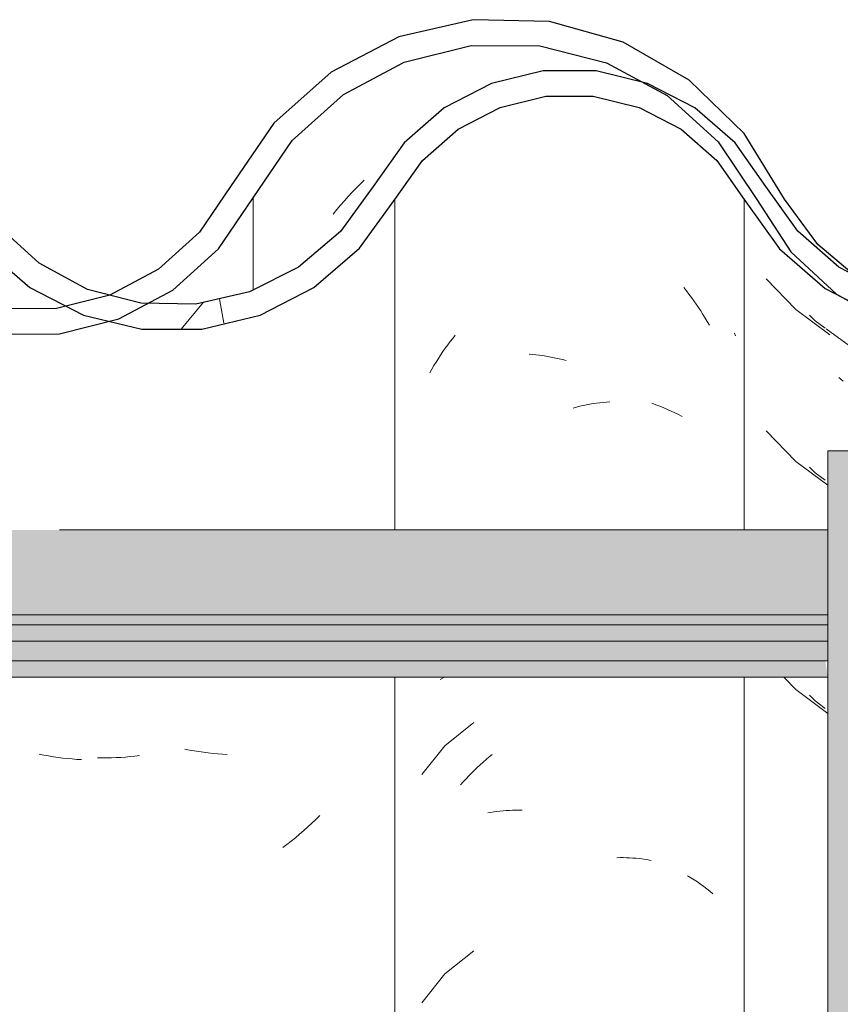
# Model space of a CAD drawing. Header units: metres. Extents: x 9.7 to 43.6, y -0.5 to 5.6.
# Tile 128 of 154: x 33.977 to 34.14, y 3.713 to 3.909. Entities that reach past the tile are written whole.
import ezdxf

# ---------------------------------------------------------------- set-up
doc = ezdxf.new("R2010")
doc.units = ezdxf.units.M
doc.layers.add('A-GLAZ-CWMG', color=7, linetype='Continuous', lineweight=5)
doc.layers.add('A-ROOF', color=7, linetype='Continuous', lineweight=5)
pattern_1 = [(49.99999999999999, (-14.575, 2.812), (0.3643649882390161, -0.03187713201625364), [0.0381, -0.4191]), (355, (-14.575, 2.812), (-0.07048450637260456, 0.382117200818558), [0.03048, -0.33528]), (100.451, (-14.545, 2.81), (0.2938857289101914, 0.3502294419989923), [0.03238, -0.35618]), (46.184, (-14.575, 2.914), (0.5421605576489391, -0.08408366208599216), [0.05715, -0.62865]), (96.636, (-14.53, 2.907), (0.4748050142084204, 0.494854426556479), [0.04857, -0.53427]), (351.184, (-14.575, 2.914), (0.4748105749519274, 0.4948459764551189), [0.04572, -0.50292]), (21, (-14.524, 2.888), (0.3032264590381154, -0.204528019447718), [0.0381, -0.4191]), (326, (-14.524, 2.888), (0.1236069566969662, 0.3683788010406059), [0.03048, -0.33528]), (71.45100000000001, (-14.499, 2.871), (0.4268328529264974, 0.1638389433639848), [0.03238, -0.35618]), (37.50000000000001, (-14.575, 2.812), (0.006180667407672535, 0.1691081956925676), [0.01676, -0.31445, 0.01676, -0.3236, -0.33655]), (37.50000000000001, (-14.575, 2.812), (0.006180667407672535, 0.1691081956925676), [-0.6715800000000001, 0.01676, -0.31979]), (7.499999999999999, (-14.575, 2.812), (0.1336413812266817, 0.2003577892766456), [0.01676, -0.17729, 0.01676, -0.30683, -0.12827]), (7.499999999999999, (-14.575, 2.812), (0.1336413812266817, 0.2003577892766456), [-0.51765, 0.01676, -0.11151]), (327.5, (-14.688, 2.812), (0.2711815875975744, -0.01146058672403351), [0.01676, -0.11024, 0.01676, -0.37948, -0.52578]), (327.5, (-14.688, 2.812), (0.2711815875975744, -0.01146058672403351), [-0.5232399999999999, 0.01676, -0.50902]), (317.5, (-14.739, 2.812), (0.2962578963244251, 0.05085069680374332), [0.01676, -0.14834, 0.01676, -0.24638, -0.37338]), (317.5, (-14.739, 2.812), (0.2962578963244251, 0.05085069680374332), [-0.42824, 0.01676, -0.35662])]

# ---------------------------------------------------------------- blocks, each defined once
blk = doc.blocks.new('FP_217-D')
at = {"layer": 'A-GLAZ-CWMG', "color": 9, "true_color": 0xc0c0c0}
for p, q in [((-16.80471512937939, 3.857203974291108), (-16.79887644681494, 3.851137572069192)), ((-16.79887644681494, 3.851137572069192), (-16.79210617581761, 3.846106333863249)), ((-16.78948341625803, 3.836939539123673), (-16.79030495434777, 3.837634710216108)), ((-16.80471512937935, 3.827061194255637), (-16.7988764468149, 3.820994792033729)), ((-16.7988764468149, 3.820994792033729), (-16.79254159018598, 3.816287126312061)), ((-16.80125231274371, 3.77824915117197), (-16.79887644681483, 3.775780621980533)), ((-16.79887644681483, 3.775780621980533), (-16.79254159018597, 3.771072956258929))]:
    blk.add_line(p, q, dxfattribs=at)
blk = doc.blocks.new('FP_218-D')
at = {"layer": 'A-GLAZ-CWMG', "color": 9, "true_color": 0xc0c0c0}
for p, q in [((-16.82105363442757, 3.855457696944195), (-16.82054863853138, 3.854824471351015)), ((-16.82054863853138, 3.854824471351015), (-16.82005227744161, 3.854181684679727)), ((-16.82005227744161, 3.854181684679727), (-16.81956473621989, 3.853529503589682)), ((-16.81956473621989, 3.853529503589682), (-16.81908619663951, 3.852868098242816)), ((-16.81908619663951, 3.852868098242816), (-16.81861683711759, 3.852197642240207)), ((-16.81861683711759, 3.852197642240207), (-16.8181568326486, 3.851518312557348)), ((-16.8181568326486, 3.851518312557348), (-16.81770635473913, 3.85083028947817)), ((-16.81770635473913, 3.85083028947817), (-16.81726557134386, 3.850133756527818)), ((-16.81726557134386, 3.850133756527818), (-16.81683464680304, 3.84942890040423)), ((-16.81683464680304, 3.84942890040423), (-16.81641374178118, 3.84871591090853)), ((-16.81641374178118, 3.84871591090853), (-16.81600301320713, 3.847994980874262)), ((-16.86786248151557, 3.844099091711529), (-16.86737513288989, 3.844751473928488)), ((-16.86737513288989, 3.844751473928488), (-16.86687896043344, 3.845394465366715)), ((-16.86687896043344, 3.845394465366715), (-16.86637414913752, 3.846027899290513)), ((-16.86926978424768, 3.842087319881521), (-16.8688099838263, 3.842766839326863)), ((-16.8688099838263, 3.842766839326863), (-16.868340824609, 3.843437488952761)), ((-16.868340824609, 3.843437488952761), (-16.86786248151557, 3.844099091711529)), ((-16.87059133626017, 3.839997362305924), (-16.87016062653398, 3.84070239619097)), ((-16.87016062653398, 3.84070239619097), (-16.86972005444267, 3.841399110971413)), ((-16.86972005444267, 3.841399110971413), (-16.86926978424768, 3.842087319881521)), ((-16.85172472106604, 3.842244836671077), (-16.85107001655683, 3.842195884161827)), ((-16.85107001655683, 3.842195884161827), (-16.85041256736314, 3.84213440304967)), ((-16.85041256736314, 3.84213440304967), (-16.84975261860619, 3.842060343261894)), ((-16.84975261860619, 3.842060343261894), (-16.84909041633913, 3.841973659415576)), ((-16.84909041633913, 3.841973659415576), (-16.84842620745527, 3.841874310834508)), ((-16.84842620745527, 3.841874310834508), (-16.84776023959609, 3.841762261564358)), ((-16.84776023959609, 3.841762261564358), (-16.84709276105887, 3.84163748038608)), ((-16.84709276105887, 3.84163748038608), (-16.84642402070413, 3.841499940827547)), ((-16.84642402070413, 3.841499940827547), (-16.84575426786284, 3.841349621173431)), ((-16.84575426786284, 3.841349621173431), (-16.84508375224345, 3.841186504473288)), ((-16.84508375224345, 3.841186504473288), (-16.84441272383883, 3.841010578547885)), ((-16.87142253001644, 3.838563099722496), (-16.87101202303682, 3.839284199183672)), ((-16.87101202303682, 3.839284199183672), (-16.87059133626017, 3.839997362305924)), ((-16.843018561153, 3.831590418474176), (-16.84234752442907, 3.831766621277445)), ((-16.84234752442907, 3.831766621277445), (-16.84167699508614, 3.831930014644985)), ((-16.84167699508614, 3.831930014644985), (-16.84100722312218, 3.832080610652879)), ((-16.84100722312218, 3.832080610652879), (-16.84033845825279, 3.832218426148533)), ((-16.84033845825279, 3.832218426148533), (-16.83967094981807, 3.832343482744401)), ((-16.83967094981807, 3.832343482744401), (-16.83900494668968, 3.832455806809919)), ((-16.83900494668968, 3.832455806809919), (-16.83834069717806, 3.832555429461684)), ((-16.83834069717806, 3.832555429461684), (-16.83767844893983, 3.83264238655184)), ((-16.83767844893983, 3.83264238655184), (-16.83701844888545, 3.832716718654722)), ((-16.83701844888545, 3.832716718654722), (-16.83636094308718, 3.832778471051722)), ((-16.83636094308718, 3.832778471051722), (-16.83570617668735, 3.832827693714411)), ((-16.86890896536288, 3.778051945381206), (-16.86844179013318, 3.778332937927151)), ((-16.86936674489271, 3.77776212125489), (-16.86890896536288, 3.778051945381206)), ((-16.86269174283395, 3.769231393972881), (-16.86840551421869, 3.764626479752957)), ((-16.86840551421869, 3.764626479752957), (-16.87300926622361, 3.758933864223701)), ((-16.85966829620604, 3.762438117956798), (-16.85906893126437, 3.762932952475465)), ((-16.86200405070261, 3.760346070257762), (-16.86142980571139, 3.76088574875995)), ((-16.86142980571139, 3.76088574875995), (-16.86084895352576, 3.761414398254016)), ((-16.86084895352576, 3.761414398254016), (-16.86026171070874, 3.761931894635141)), ((-16.86026171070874, 3.761931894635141), (-16.85966829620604, 3.762438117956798)), ((-16.86368501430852, 3.758662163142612), (-16.86313186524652, 3.759234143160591)), ((-16.86313186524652, 3.759234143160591), (-16.86257147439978, 3.759795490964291)), ((-16.86257147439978, 3.759795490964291), (-16.86200405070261, 3.760346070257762)), ((-16.86529896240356, 3.756883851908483), (-16.86476876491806, 3.757486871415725)), ((-16.86476876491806, 3.757486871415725), (-16.8642307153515, 3.758079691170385)), ((-16.8642307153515, 3.758079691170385), (-16.86368501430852, 3.758662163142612)), ((-16.85992248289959, 3.751335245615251), (-16.85932563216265, 3.751443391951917)), ((-16.85932563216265, 3.751443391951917), (-16.85872295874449, 3.751540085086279)), ((-16.85872295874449, 3.751540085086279), (-16.85811468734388, 3.751625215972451)), ((-16.85811468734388, 3.751625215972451), (-16.85750104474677, 3.751698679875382)), ((-16.85750104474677, 3.751698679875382), (-16.85688225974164, 3.751760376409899)), ((-16.85688225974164, 3.751760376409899), (-16.85625856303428, 3.751810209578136)), ((-16.85625856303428, 3.751810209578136), (-16.85563018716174, 3.751848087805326)), ((-16.85563018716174, 3.751848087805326), (-16.85499736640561, 3.751873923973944)), ((-16.85499736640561, 3.751873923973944), (-16.85436033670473, 3.751887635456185)), ((-16.85436033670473, 3.751887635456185), (-16.85371933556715, 3.751889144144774)), ((-16.85371933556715, 3.751889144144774), (-16.85307460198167, 3.751878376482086)), ((-16.83435615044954, 3.742461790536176), (-16.83371133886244, 3.742472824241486)), ((-16.83371133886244, 3.742472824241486), (-16.83307025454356, 3.742471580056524)), ((-16.83307025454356, 3.742471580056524), (-16.83243313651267, 3.742458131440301)), ((-16.83243313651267, 3.742458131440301), (-16.83180022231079, 3.742432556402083)), ((-16.83180022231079, 3.742432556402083), (-16.83117174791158, 3.742394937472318)), ((-16.83117174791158, 3.742394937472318), (-16.83054794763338, 3.742345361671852)), ((-16.83054794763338, 3.742345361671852), (-16.82992905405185, 3.742283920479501)), ((-16.82992905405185, 3.742283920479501), (-16.82931529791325, 3.742210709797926)), ((-16.82931529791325, 3.742210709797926), (-16.82870690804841, 3.742125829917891)), ((-16.82870690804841, 3.742125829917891), (-16.82810411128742, 3.742029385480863)), ((-16.82810411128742, 3.742029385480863), (-16.82750713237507, 3.741921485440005)), ((-16.86269174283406, 3.724017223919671), (-16.86840551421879, 3.719412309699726)), ((-16.86840551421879, 3.719412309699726), (-16.87300926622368, 3.713719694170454))]:
    blk.add_line(p, q, dxfattribs=at)
blk = doc.blocks.new('FP_219-D')
at = {"layer": 'A-GLAZ-CWMG', "color": 9, "true_color": 0xc0c0c0}
for p, q in [((-16.92896337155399, 3.762705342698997), (-16.92989693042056, 3.762590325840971)), ((-16.91906200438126, 3.763802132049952), (-16.92000234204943, 3.7639864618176)), ((-16.91812284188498, 3.763634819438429), (-16.91906200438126, 3.763802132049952)), ((-16.91718516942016, 3.763484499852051), (-16.91812284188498, 3.763634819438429)), ((-16.91624930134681, 3.763351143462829), (-16.91718516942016, 3.763484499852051)), ((-16.91531555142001, 3.763234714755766), (-16.91624930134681, 3.763351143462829)), ((-16.91438423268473, 3.763135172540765), (-16.91531555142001, 3.763234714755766)), ((-16.91345565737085, 3.763052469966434), (-16.91438423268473, 3.763135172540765)), ((-16.91253013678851, 3.7629865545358), (-16.91345565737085, 3.763052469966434)), ((-16.91160798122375, 3.762937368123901), (-16.91253013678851, 3.7629865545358)), ((-16.93634562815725, 3.762254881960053), (-16.93725084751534, 3.762273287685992)), ((-16.93543578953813, 3.762252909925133), (-16.93634562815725, 3.762254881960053)), ((-16.93452163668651, 3.762267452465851), (-16.93543578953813, 3.762252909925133)), ((-16.93360347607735, 3.762298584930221), (-16.93452163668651, 3.762267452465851)), ((-16.93268161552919, 3.76234637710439), (-16.93360347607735, 3.762298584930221)), ((-16.931756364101, 3.762410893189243), (-16.93268161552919, 3.76234637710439)), ((-16.93082803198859, 3.762492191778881), (-16.931756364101, 3.762410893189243)), ((-16.92989693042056, 3.762590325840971), (-16.93082803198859, 3.762492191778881)), ((-16.8948113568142, 3.74928389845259), (-16.89560909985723, 3.748549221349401)), ((-16.89402291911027, 3.750032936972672), (-16.8948113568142, 3.74928389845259)), ((-16.89324405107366, 3.750796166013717), (-16.89402291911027, 3.750032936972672)), ((-16.89723142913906, 3.747123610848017), (-16.89805547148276, 3.746432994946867)), ((-16.89641588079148, 3.747829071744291), (-16.89723142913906, 3.747123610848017)), ((-16.89560909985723, 3.748549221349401), (-16.89641588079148, 3.747829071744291)), ((-16.89972793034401, 3.745096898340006), (-16.90057578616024, 3.744451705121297)), ((-16.89888773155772, 3.745757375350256), (-16.89972793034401, 3.745096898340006)), ((-16.89805547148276, 3.746432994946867), (-16.89888773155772, 3.745757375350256))]:
    blk.add_line(p, q, dxfattribs=at)
blk = doc.blocks.new('Rectangular Mullion - Telha Fibrocimento - Ondulada-V213-D')
at = {"layer": 'A-GLAZ-CWMG', "true_color": 0x808080}
h = blk.add_hatch(dxfattribs=at)
h.set_pattern_fill('FP_32', color=8, style=0, pattern_type=2)
h.set_pattern_definition(pattern_1)
h.paths.add_polyline_path([(-16.38005382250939, 3.849248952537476), (-16.38602319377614, 3.850242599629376), (-16.38082548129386, 3.851301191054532), (-16.38034564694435, 3.850025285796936)])
h.paths.add_polyline_path([(-16.20276480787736, 3.844794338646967), (-16.19077407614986, 3.847603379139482), (-16.17980333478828, 3.853245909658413), (-16.17049653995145, 3.861390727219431), (-16.15648518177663, 3.881514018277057), (-16.14746219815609, 3.889559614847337), (-16.1368302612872, 3.895251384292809), (-16.12488605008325, 3.898278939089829), (-16.1118790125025, 3.898173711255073), (-16.09922133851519, 3.894716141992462), (-16.0902413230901, 3.890134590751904), (-16.08062406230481, 3.881707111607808), (-16.06584095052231, 3.862626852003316), (-16.05525607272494, 3.854736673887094), (-16.04305348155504, 3.849780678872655), (-16.04233993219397, 3.852327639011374), (-16.03819166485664, 3.849144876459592), (-16.02991013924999, 3.848088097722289), (-16.01696404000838, 3.849729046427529), (-16.01200933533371, 3.851718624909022), (-16.01291969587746, 3.854262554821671), (-16.01220844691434, 3.854636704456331), (-16.00636615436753, 3.857710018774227), (-16.00474235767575, 3.854636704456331), (-15.99364266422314, 3.863083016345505), (-15.98528037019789, 3.873408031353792), (-15.98893087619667, 3.875482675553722), (-15.9858502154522, 3.880560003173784), (-15.99750414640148, 3.866178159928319), (-16.00708651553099, 3.859073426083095), (-16.01812287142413, 3.854621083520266), (-16.03001201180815, 3.853117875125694), (-16.04305348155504, 3.855168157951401), (-16.05273376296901, 3.859073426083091), (-16.0625900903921, 3.866517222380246), (-16.06965584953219, 3.874908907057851), (-16.07350818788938, 3.873315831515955), (-16.08062406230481, 3.883461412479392), (-16.07772751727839, 3.88611176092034), (-16.0813467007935, 3.888538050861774), (-16.08523652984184, 3.890017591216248), (-16.08275293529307, 3.885334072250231), (-16.0902413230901, 3.891921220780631), (-16.08830203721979, 3.894820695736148), (-16.10156184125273, 3.900914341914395), (-16.1118790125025, 3.903382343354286), (-16.11314902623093, 3.900718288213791), (-16.11394125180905, 3.900914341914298), (-16.12679705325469, 3.900914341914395), (-16.13908209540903, 3.897928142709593), (-16.15193092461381, 3.890731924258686), (-16.16007596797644, 3.883626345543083), (-16.16091454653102, 3.883626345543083), (-16.16688601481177, 3.875432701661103), (-16.16631879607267, 3.874802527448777), (-16.16767484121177, 3.873239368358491), (-16.16843236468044, 3.873143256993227), (-16.17663209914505, 3.861390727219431), (-16.18349867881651, 3.855383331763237), (-16.19413257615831, 3.849836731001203), (-16.20701680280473, 3.846967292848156), (-16.21389099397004, 3.846970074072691), (-16.2116370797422, 3.849662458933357), (-16.21229065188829, 3.849662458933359), (-16.22308850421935, 3.852000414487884), (-16.23302140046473, 3.856879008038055), (-16.24151417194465, 3.864015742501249), (-16.24909968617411, 3.874659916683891), (-16.25607179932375, 3.885972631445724), (-16.26697133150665, 3.896568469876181), (-16.28010788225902, 3.904137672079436), (-16.29662097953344, 3.908261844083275), (-16.31024230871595, 3.908456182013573), (-16.32453191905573, 3.90514288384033), (-16.33799016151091, 3.898175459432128), (-16.34934751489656, 3.888083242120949), (-16.36408271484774, 3.86642448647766), (-16.37221224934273, 3.859114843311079), (-16.38183035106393, 3.853975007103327), (-16.3866979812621, 3.8523473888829), (-16.38709021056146, 3.850025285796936), (-16.39050794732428, 3.851776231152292), (-16.39238272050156, 3.851301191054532), (-16.40393927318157, 3.851412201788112), (-16.41572032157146, 3.854798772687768), (-16.42350616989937, 3.858861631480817), (-16.43170589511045, 3.86609066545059), (-16.44802806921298, 3.888552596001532), (-16.45661399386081, 3.896198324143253), (-16.47106572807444, 3.903306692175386), (-16.48357986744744, 3.906249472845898), (-16.49688172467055, 3.906300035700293), (-16.51058962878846, 3.902971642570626), (-16.52312596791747, 3.896451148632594), (-16.53377556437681, 3.887110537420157), (-16.54193087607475, 3.875482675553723), (-16.53860681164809, 3.873005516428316), (-16.54769638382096, 3.862063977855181), (-16.55798696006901, 3.855099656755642), (-16.55936615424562, 3.857710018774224), (-16.56421848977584, 3.854629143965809), (-16.56591969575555, 3.854262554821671), (-16.56517435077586, 3.851652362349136), (-16.57170267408, 3.849508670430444), (-16.58301201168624, 3.848075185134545), (-16.59202034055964, 3.849780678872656), (-16.59533993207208, 3.852327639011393), (-16.59605348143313, 3.849780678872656), (-16.60972360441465, 3.855830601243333), (-16.61884095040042, 3.862622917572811), (-16.60825607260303, 3.854023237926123), (-16.59957357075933, 3.849485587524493), (-16.58726628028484, 3.846620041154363), (-16.57588802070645, 3.846627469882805), (-16.56421848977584, 3.849508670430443), (-16.55316052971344, 3.855446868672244), (-16.54450082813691, 3.863083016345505), (-16.53013640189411, 3.883642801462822), (-16.52042153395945, 3.892197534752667), (-16.50897990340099, 3.898183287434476), (-16.49646209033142, 3.901259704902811), (-16.48278426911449, 3.901055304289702), (-16.46910149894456, 3.897129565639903), (-16.4580128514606, 3.890731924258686), (-16.44968459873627, 3.883246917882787), (-16.43433765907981, 3.861781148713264), (-16.42647499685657, 3.854789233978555), (-16.41356730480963, 3.848601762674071), (-16.40326121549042, 3.846239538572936), (-16.39181582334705, 3.846277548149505), (-16.37793976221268, 3.850379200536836), (-16.36933613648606, 3.854978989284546), (-16.36028500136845, 3.863134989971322), (-16.34571857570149, 3.884600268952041), (-16.33553462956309, 3.893747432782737), (-16.32347281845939, 3.900147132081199), (-16.30979483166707, 3.90342177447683), (-16.2946790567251, 3.902889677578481), (-16.28340968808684, 3.90002839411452), (-16.27138518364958, 3.89355730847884), (-16.26125443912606, 3.884349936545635), (-16.25361308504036, 3.872947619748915), (-16.24997296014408, 3.872947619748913), (-16.24548404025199, 3.866627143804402), (-16.24225357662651, 3.863813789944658), (-16.2466185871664, 3.86237226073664), (-16.23731434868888, 3.859512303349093), (-16.23962910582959, 3.85586902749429), (-16.23671970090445, 3.853557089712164), (-16.22697237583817, 3.848160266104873), (-16.21507170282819, 3.844983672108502), (-16.20573448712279, 3.844840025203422)])
h.paths.add_polyline_path([(-16.72745007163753, 3.863299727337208), (-16.7282053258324, 3.863967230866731), (-16.72709287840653, 3.865023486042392)])
h.paths.add_polyline_path([(-16.76690168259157, 3.846952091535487), (-16.75875714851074, 3.846970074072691), (-16.74713257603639, 3.849836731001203), (-16.73649867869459, 3.855383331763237), (-16.72745007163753, 3.863299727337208), (-16.72561420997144, 3.866627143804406), (-16.72119463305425, 3.873513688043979), (-16.72049272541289, 3.873143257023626), (-16.71931879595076, 3.874802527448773), (-16.71984020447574, 3.875605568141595), (-16.71358192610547, 3.884076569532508), (-16.71307596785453, 3.883626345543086), (-16.70342443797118, 3.89204615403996), (-16.68983026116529, 3.89847550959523), (-16.67968819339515, 3.90094080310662), (-16.66547086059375, 3.901089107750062), (-16.66487901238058, 3.903382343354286), (-16.65222133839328, 3.900354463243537), (-16.64130203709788, 3.894820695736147), (-16.64324132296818, 3.891921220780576), (-16.6427951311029, 3.891528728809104), (-16.63575293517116, 3.885334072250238), (-16.63823652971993, 3.89001759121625), (-16.63298015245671, 3.888018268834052), (-16.63072751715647, 3.886111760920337), (-16.6336240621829, 3.883461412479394), (-16.62624993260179, 3.872947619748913), (-16.62245779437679, 3.875016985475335), (-16.62016837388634, 3.872947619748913), (-16.62991717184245, 3.886853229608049), (-16.64059298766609, 3.896188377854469), (-16.65455968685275, 3.903019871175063), (-16.66694125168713, 3.905937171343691), (-16.68032262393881, 3.90595533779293), (-16.69388012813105, 3.902645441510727), (-16.70628254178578, 3.896194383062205), (-16.71682953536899, 3.886966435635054), (-16.73280333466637, 3.865243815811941), (-16.73938460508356, 3.859512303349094), (-16.74897790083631, 3.854535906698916), (-16.75945849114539, 3.851976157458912), (-16.77072238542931, 3.852093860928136), (-16.78235922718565, 3.855385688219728), (-16.77597647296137, 3.85197615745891), (-16.7655269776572, 3.849264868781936), (-16.76689099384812, 3.846970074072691)])
h.paths.add_polyline_path([(-15.86056730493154, 3.847162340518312), (-15.86056730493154, 3.84860176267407), (-15.86272032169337, 3.849130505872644), (-15.87378341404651, 3.85435900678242), (-15.88315843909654, 3.858186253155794), (-15.89260381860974, 3.865290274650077), (-15.90829533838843, 3.885230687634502), (-15.91991019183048, 3.893790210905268), (-15.93341274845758, 3.898881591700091), (-15.94535222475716, 3.900387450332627), (-15.94857703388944, 3.900002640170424), (-15.95806277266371, 3.897093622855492), (-15.96908911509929, 3.890729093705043), (-15.97713018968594, 3.882947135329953), (-15.967396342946, 3.88979638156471), (-15.95593266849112, 3.894056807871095), (-15.94346209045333, 3.895197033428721), (-15.9314226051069, 3.893138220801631), (-15.92222067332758, 3.88946720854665), (-15.91248266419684, 3.88232197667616), (-15.8992956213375, 3.865290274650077), (-15.89668459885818, 3.862549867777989), (-15.8895035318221, 3.856378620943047), (-15.88133765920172, 3.851619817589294), (-15.87118379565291, 3.84828898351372), (-15.86083889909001, 3.847191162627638)])
h.paths.add_polyline_path([(-16.91779949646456, 3.847229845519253), (-16.91661780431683, 3.847229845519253), (-16.90360206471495, 3.850764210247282), (-16.89442996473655, 3.85546318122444), (-16.88535539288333, 3.863245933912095), (-16.87287973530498, 3.880648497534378), (-16.86580190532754, 3.886838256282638), (-16.85748179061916, 3.891168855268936), (-16.84838721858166, 3.893396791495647), (-16.83845014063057, 3.893254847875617), (-16.82877288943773, 3.890563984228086), (-16.82161487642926, 3.886838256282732), (-16.81425443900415, 3.880248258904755), (-16.80209968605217, 3.863134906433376), (-16.79301697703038, 3.855258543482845), (-16.79197297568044, 3.855258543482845), (-16.79262910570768, 3.855869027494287), (-16.79076828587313, 3.859651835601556), (-16.79982573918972, 3.862565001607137), (-16.79548547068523, 3.864015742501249), (-16.79982573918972, 3.868516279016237), (-16.80299603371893, 3.872980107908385), (-16.80661308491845, 3.872947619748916), (-16.81520341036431, 3.88521241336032), (-16.82438518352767, 3.89355730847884), (-16.83088294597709, 3.896568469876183), (-16.83902956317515, 3.898417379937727), (-16.8496848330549, 3.89824190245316), (-16.85918896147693, 3.895919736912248), (-16.86892651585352, 3.890731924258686), (-16.8765119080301, 3.884122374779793), (-16.88909121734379, 3.866608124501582), (-16.89871857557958, 3.858871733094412), (-16.90717918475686, 3.854620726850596), (-16.91779949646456, 3.852183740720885), (-16.92756447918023, 3.852183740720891), (-16.93492208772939, 3.848776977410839), (-16.92851680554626, 3.847229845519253), (-16.92227164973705, 3.847229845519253)])
h.paths.add_polyline_path([(-16.93305382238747, 3.849248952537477), (-16.93382548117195, 3.851301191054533), (-16.93771767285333, 3.850025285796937), (-16.93483035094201, 3.849544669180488)])
h.paths.add_polyline_path([(-16.94009021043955, 3.850025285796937), (-16.93923262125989, 3.852859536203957), (-16.93491775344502, 3.853975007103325), (-16.94009021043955, 3.855565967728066), (-16.95065069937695, 3.861931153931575), (-16.95696029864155, 3.867628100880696), (-16.96314447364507, 3.876692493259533), (-16.96681730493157, 3.87294761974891), (-16.95977921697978, 3.863245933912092), (-16.94883701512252, 3.854506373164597), (-16.94481582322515, 3.852446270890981)])
h.paths.add_polyline_path([(-16.58740512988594, 3.850536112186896), (-16.58726628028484, 3.851634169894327), (-16.59099253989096, 3.85254569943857), (-16.58790037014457, 3.850813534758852)])
h.paths.add_polyline_path([(-16.03440513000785, 3.850536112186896), (-16.03799254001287, 3.852545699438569), (-16.03426628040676, 3.851634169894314)])
h.paths.add_polyline_path([(-16.61904254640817, 3.863275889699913), (-16.61559009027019, 3.866413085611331), (-16.62105811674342, 3.869765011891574), (-16.61930167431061, 3.864110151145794)])
h.paths.add_polyline_path([(-16.06604254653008, 3.863275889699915), (-16.06805811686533, 3.869765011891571), (-16.06284862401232, 3.866178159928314), (-16.06584095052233, 3.863459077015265)])
h.paths.add_polyline_path([(-16.17445007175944, 3.863299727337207), (-16.17445007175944, 3.864684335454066), (-16.17520532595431, 3.863967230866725)])
at = {"layer": 'A-GLAZ-CWMG'}
for p, q in [((-16.87831730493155, 3.807422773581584), (-16.87831730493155, 3.872947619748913)), ((-16.80909947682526, 3.807422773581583), (-16.80909947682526, 3.87294761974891)), ((-16.87831730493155, 3.54319261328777), (-16.87831730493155, 3.778249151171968)), ((-16.80909947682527, 3.54319261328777), (-16.80909947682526, 3.778249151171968))]:
    blk.add_line(p, q, dxfattribs=at)
at = {"layer": 'A-GLAZ-CWMG', "lineweight": 25, "flags": 128}
for points in [[(-16.80477340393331, 3.875482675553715), (-16.8109048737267, 3.884122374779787), (-16.8188715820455, 3.891064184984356), (-16.82822782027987, 3.895919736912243), (-16.83845014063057, 3.898417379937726), (-16.84896664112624, 3.898417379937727), (-16.85918896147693, 3.895919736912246), (-16.8685451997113, 3.891064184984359), (-16.8765119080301, 3.884122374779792), (-16.8826433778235, 3.875482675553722)], [(-16.87831730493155, 3.872947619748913), (-16.87287973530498, 3.880648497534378), (-16.86580190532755, 3.886838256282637), (-16.85748179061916, 3.891168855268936), (-16.84838721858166, 3.893396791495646), (-16.83902956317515, 3.893396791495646), (-16.82993499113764, 3.891168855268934), (-16.82161487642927, 3.886838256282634), (-16.81453704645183, 3.880648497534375), (-16.80909947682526, 3.872947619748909)], [(-16.8826433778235, 3.875482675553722), (-16.88909121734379, 3.866608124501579), (-16.89742646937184, 3.85952094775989), (-16.90717918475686, 3.854620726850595), (-16.91779949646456, 3.85218374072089), (-16.92868862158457, 3.852347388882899), (-16.93923262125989, 3.855102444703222), (-16.94883701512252, 3.860293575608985), (-16.95696029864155, 3.867628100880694), (-16.96314447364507, 3.876692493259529)], [(-16.72492554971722, 3.875482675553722), (-16.73121491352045, 3.866627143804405), (-16.73938460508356, 3.859512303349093), (-16.74897790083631, 3.854535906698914), (-16.75945849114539, 3.85197615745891), (-16.77024046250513, 3.85197615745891), (-16.78072105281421, 3.854535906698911), (-16.79031434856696, 3.85951230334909), (-16.79848404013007, 3.8666271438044), (-16.80477340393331, 3.875482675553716)], [(-16.96681730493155, 3.872947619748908), (-16.95977921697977, 3.86324593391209), (-16.95070464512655, 3.855463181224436), (-16.94009021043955, 3.850025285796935), (-16.92851680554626, 3.847229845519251), (-16.91661780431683, 3.847229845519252), (-16.90504439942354, 3.850025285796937), (-16.89442996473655, 3.855463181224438), (-16.88535539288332, 3.863245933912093), (-16.87831730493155, 3.872947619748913)], [(-16.80909947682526, 3.872947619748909), (-16.80209968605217, 3.863134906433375), (-16.79301697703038, 3.855258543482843), (-16.78235922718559, 3.849758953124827), (-16.77072238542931, 3.846943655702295), (-16.75875714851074, 3.84697007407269), (-16.74713257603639, 3.849836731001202), (-16.7364986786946, 3.855383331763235), (-16.72745007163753, 3.863299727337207), (-16.72049272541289, 3.873143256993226)]]:
    blk.add_lwpolyline(points, dxfattribs=at)
at = {"layer": 'A-GLAZ-CWMG'}
for name in ['FP_217-D', 'FP_219-D', 'FP_218-D']:
    blk.add_blockref(name, (0, 0), dxfattribs=at)
blk = doc.blocks.new('FP_238-D')
at = {"layer": 'A-GLAZ-CWMG', "color": 9, "true_color": 0xc0c0c0}
for p, q in [((-16.79611919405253, 3.850008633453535), (-16.79502885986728, 3.848893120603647)), ((-16.79502885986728, 3.848893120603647), (-16.79301697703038, 3.847419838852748)), ((-16.79283160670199, 3.847284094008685), (-16.78822315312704, 3.843909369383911)), ((-16.7961191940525, 3.819865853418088), (-16.79502885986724, 3.818750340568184)), ((-16.79502885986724, 3.818750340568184), (-16.79301697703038, 3.817277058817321)), ((-16.79611919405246, 3.774651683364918), (-16.79502885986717, 3.77353617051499)), ((-16.79502885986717, 3.77353617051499), (-16.79301697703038, 3.772062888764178))]:
    blk.add_line(p, q, dxfattribs=at)
blk = doc.blocks.new('FP_239-D')
at = {"layer": 'A-GLAZ-CWMG', "color": 9, "true_color": 0xc0c0c0}
for p, q in [((-16.88602617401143, 3.875168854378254), (-16.88523330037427, 3.875973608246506)), ((-16.88523330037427, 3.875973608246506), (-16.88443046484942, 3.876763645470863)), ((-16.88758093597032, 3.8735159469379), (-16.88680880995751, 3.874349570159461)), ((-16.88680880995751, 3.874349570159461), (-16.88602617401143, 3.875168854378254)), ((-16.8890925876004, 3.871806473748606), (-16.88834228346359, 3.872668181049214)), ((-16.88834228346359, 3.872668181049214), (-16.88758093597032, 3.8735159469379)), ((-16.890559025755, 3.870042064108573), (-16.88983158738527, 3.870931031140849)), ((-16.88983158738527, 3.870931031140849), (-16.8890925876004, 3.871806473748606)), ((-16.81099525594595, 3.84639879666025), (-16.81079055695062, 3.84588371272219)), ((-16.82737753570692, 3.832524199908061), (-16.8265921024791, 3.832247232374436)), ((-16.8265921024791, 3.832247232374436), (-16.82581710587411, 3.831955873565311)), ((-16.82581710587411, 3.831955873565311), (-16.82505281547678, 3.831650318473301)), ((-16.82505281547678, 3.831650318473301), (-16.82429949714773, 3.831330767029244)), ((-16.82429949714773, 3.831330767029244), (-16.82355741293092, 3.830997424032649)), ((-16.82355741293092, 3.830997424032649), (-16.8228268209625, 3.830650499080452)), ((-16.8228268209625, 3.830650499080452), (-16.822107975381, 3.830290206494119)), ((-16.822107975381, 3.830290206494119), (-16.82140112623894, 3.82991676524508)), ((-16.82035677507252, 3.73889994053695), (-16.81968111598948, 3.738494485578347)), ((-16.81968111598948, 3.738494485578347), (-16.81901829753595, 3.738076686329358)), ((-16.81901829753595, 3.738076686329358), (-16.81836855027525, 3.737646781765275)), ((-16.81836855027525, 3.737646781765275), (-16.81773210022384, 3.737205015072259)), ((-16.81773210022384, 3.737205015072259), (-16.81710916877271, 3.736751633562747)), ((-16.81710916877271, 3.736751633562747), (-16.81649997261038, 3.736286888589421)), ((-16.81649997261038, 3.736286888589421), (-16.81590472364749, 3.73581103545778)), ((-16.81590472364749, 3.73581103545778), (-16.81532362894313, 3.735324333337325))]:
    blk.add_line(p, q, dxfattribs=at)
blk = doc.blocks.new('FP_240-D')
at = {"layer": 'A-GLAZ-CWMG', "color": 9, "true_color": 0xc0c0c0}
for p, q in [((-16.9479102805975, 3.762810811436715), (-16.94885108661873, 3.763001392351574)), ((-16.94697054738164, 3.762637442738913), (-16.9479102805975, 3.762810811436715)), ((-16.94603220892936, 3.762481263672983), (-16.94697054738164, 3.762637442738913)), ((-16.94509558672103, 3.762342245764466), (-16.94603220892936, 3.762481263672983)), ((-16.94416100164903, 3.762220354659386), (-16.94509558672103, 3.762342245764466)), ((-16.94322877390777, 3.762115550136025), (-16.94416100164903, 3.762220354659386)), ((-16.94229922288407, 3.762027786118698), (-16.94322877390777, 3.762115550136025)), ((-16.94137266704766, 3.761957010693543), (-16.94229922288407, 3.762027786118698)), ((-16.94044942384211, 3.761903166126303), (-16.94137266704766, 3.761957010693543))]:
    blk.add_line(p, q, dxfattribs=at)
blk = doc.blocks.new('Rectangular Mullion - Telha Fibrocimento - Ondulada-V227-D')
at = {"layer": 'A-GLAZ-CWMG', "true_color": 0x808080}
h = blk.add_hatch(dxfattribs=at)
h.set_pattern_fill('FP_32', color=8, style=0, pattern_type=2)
h.set_pattern_definition(pattern_1)
h.paths.add_polyline_path([(-16.93305382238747, 3.849248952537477), (-16.9386462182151, 3.85031937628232), (-16.93382548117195, 3.851301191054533), (-16.93334564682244, 3.850025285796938)])
h.paths.add_polyline_path([(-16.75576480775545, 3.844794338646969), (-16.74377407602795, 3.847603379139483), (-16.73280333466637, 3.853245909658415), (-16.72349653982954, 3.861390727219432), (-16.70948518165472, 3.88151401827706), (-16.70046219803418, 3.88955961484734), (-16.68983026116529, 3.895251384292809), (-16.67788604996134, 3.898278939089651), (-16.66487901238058, 3.898173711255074), (-16.65222133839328, 3.894716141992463), (-16.64324132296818, 3.890134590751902), (-16.6336240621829, 3.881707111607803), (-16.6188409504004, 3.862626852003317), (-16.60825607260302, 3.854736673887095), (-16.59605348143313, 3.849780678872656), (-16.59533993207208, 3.852327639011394), (-16.59119166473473, 3.849144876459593), (-16.58291013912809, 3.84808809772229), (-16.56996403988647, 3.849729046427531), (-16.5650093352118, 3.851718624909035), (-16.56591969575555, 3.854262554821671), (-16.56520844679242, 3.854636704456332), (-16.55936615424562, 3.857710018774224), (-16.55774235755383, 3.854636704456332), (-16.54664266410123, 3.863083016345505), (-16.53828037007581, 3.873408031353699), (-16.54193087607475, 3.875482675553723), (-16.5388502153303, 3.880560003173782), (-16.55050414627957, 3.866178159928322), (-16.56008651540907, 3.859073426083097), (-16.57112287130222, 3.854621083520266), (-16.58301201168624, 3.853117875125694), (-16.59605348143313, 3.855168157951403), (-16.60573376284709, 3.859073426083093), (-16.61559009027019, 3.866517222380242), (-16.62265584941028, 3.87490890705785), (-16.62650818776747, 3.873315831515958), (-16.6336240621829, 3.883461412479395), (-16.63072751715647, 3.886111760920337), (-16.63434670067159, 3.888538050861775), (-16.63823652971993, 3.89001759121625), (-16.63575293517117, 3.88533407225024), (-16.64324132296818, 3.891921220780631), (-16.64130203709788, 3.894820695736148), (-16.65456184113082, 3.900914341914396), (-16.66487901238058, 3.903382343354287), (-16.66614902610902, 3.900718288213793), (-16.66694125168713, 3.900914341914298), (-16.67979705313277, 3.900914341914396), (-16.69333714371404, 3.897277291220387), (-16.70493092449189, 3.890731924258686), (-16.71307596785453, 3.883626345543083), (-16.71391454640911, 3.883626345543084), (-16.71988601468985, 3.875432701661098), (-16.71931879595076, 3.874802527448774), (-16.72049272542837, 3.873143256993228), (-16.72143236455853, 3.873143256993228), (-16.72963209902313, 3.861390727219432), (-16.73649867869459, 3.855383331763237), (-16.74713257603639, 3.849836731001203), (-16.76001680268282, 3.846967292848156), (-16.76689099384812, 3.846970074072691), (-16.76463707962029, 3.849662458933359), (-16.76529065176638, 3.849662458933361), (-16.77608850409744, 3.852000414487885), (-16.78602140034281, 3.856879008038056), (-16.79451417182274, 3.86401574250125), (-16.80209968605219, 3.874659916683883), (-16.80907179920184, 3.885972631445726), (-16.81997133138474, 3.896568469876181), (-16.83351375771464, 3.904251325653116), (-16.84962097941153, 3.908261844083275), (-16.86324230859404, 3.908456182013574), (-16.87753191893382, 3.905142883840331), (-16.890990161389, 3.89817545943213), (-16.90360206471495, 3.886237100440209), (-16.91708271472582, 3.86642448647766), (-16.92521224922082, 3.859114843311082), (-16.93483035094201, 3.853975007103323), (-16.93969798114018, 3.8523473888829), (-16.94009021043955, 3.850025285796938), (-16.94350794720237, 3.851776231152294), (-16.94538272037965, 3.851301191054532), (-16.95693927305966, 3.851412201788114), (-16.96872032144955, 3.85479877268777), (-16.97650616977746, 3.858861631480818), (-16.98470589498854, 3.866090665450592), (-16.99903414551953, 3.886777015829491), (-17.0096139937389, 3.896198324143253), (-17.02406572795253, 3.903306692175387), (-17.03657986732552, 3.9062494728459), (-17.04988172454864, 3.906300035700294), (-17.06358962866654, 3.902971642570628), (-17.07612596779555, 3.896451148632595), (-17.0867755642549, 3.887110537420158), (-17.09493087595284, 3.875482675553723), (-17.09160681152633, 3.873005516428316), (-17.10069638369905, 3.862063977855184), (-17.11098695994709, 3.855099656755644), (-17.11236615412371, 3.857710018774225), (-17.11721848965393, 3.854629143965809), (-17.11891969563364, 3.854262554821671), (-17.11817435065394, 3.851652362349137), (-17.12470267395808, 3.849508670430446), (-17.13601201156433, 3.848075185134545), (-17.14502034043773, 3.849780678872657), (-17.14833993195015, 3.852327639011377), (-17.14905348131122, 3.849780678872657), (-17.16272360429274, 3.855830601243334), (-17.1718409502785, 3.862622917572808), (-17.16125607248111, 3.854023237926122), (-17.15257357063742, 3.849485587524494), (-17.14026628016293, 3.846620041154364), (-17.12888802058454, 3.846627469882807), (-17.11721848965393, 3.849508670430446), (-17.10655428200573, 3.855099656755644), (-17.097500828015, 3.863083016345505), (-17.08313640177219, 3.883642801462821), (-17.07342153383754, 3.892197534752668), (-17.06197990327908, 3.898183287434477), (-17.04946209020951, 3.901259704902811), (-17.03578426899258, 3.901055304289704), (-17.02210149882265, 3.897129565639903), (-17.01101285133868, 3.890731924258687), (-17.00268459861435, 3.883246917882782), (-16.9873376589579, 3.861781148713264), (-16.97947499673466, 3.854789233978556), (-16.96656730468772, 3.848601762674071), (-16.95626121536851, 3.846239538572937), (-16.94481582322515, 3.846277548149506), (-16.93160173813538, 3.850025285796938), (-16.92233613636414, 3.854978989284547), (-16.91328500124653, 3.863134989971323), (-16.89871857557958, 3.884600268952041), (-16.88853462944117, 3.893747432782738), (-16.87647281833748, 3.900147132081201), (-16.86279483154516, 3.90342177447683), (-16.84767905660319, 3.902889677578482), (-16.83640968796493, 3.900028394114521), (-16.82438518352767, 3.89355730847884), (-16.81425443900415, 3.884349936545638), (-16.80661308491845, 3.872947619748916), (-16.80297296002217, 3.872947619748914), (-16.7984696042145, 3.866614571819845), (-16.79525357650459, 3.863813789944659), (-16.79961858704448, 3.86237226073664), (-16.79031434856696, 3.859512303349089), (-16.79262910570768, 3.855869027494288), (-16.78971970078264, 3.853557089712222), (-16.77997237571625, 3.848160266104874), (-16.76807170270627, 3.844983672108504), (-16.75873448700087, 3.844840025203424)])
h.paths.add_polyline_path([(-17.28045007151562, 3.863299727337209), (-17.28120532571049, 3.863967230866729), (-17.28009287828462, 3.865023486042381)])
h.paths.add_polyline_path([(-17.31990168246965, 3.846952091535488), (-17.31175714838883, 3.846970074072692), (-17.30013257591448, 3.849836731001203), (-17.28908775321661, 3.855742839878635), (-17.28045007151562, 3.863299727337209), (-17.27861420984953, 3.866627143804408), (-17.27419463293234, 3.873513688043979), (-17.27349272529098, 3.873143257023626), (-17.27231879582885, 3.874802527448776), (-17.27284020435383, 3.87560556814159), (-17.26658192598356, 3.884076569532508), (-17.26607596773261, 3.883626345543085), (-17.25642443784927, 3.89204615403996), (-17.24283026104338, 3.898475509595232), (-17.23268819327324, 3.900940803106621), (-17.21847086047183, 3.901089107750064), (-17.21787901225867, 3.903382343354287), (-17.20522133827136, 3.900354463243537), (-17.19430203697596, 3.894820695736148), (-17.19624132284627, 3.891921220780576), (-17.19579513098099, 3.891528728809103), (-17.18875293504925, 3.885334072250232), (-17.19123652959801, 3.890017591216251), (-17.18598015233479, 3.888018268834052), (-17.18395529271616, 3.885903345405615), (-17.18662406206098, 3.883461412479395), (-17.17924993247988, 3.872947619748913), (-17.17545779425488, 3.875016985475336), (-17.17316837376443, 3.872947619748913), (-17.18395529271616, 3.88776625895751), (-17.19359298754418, 3.896188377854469), (-17.20755968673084, 3.903019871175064), (-17.21994125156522, 3.905937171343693), (-17.2333226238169, 3.905955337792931), (-17.24688012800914, 3.902645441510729), (-17.25928254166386, 3.896194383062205), (-17.26982953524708, 3.886966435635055), (-17.28580333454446, 3.865243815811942), (-17.29238460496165, 3.859512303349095), (-17.3019779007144, 3.854535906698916), (-17.31245849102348, 3.851976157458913), (-17.32413190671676, 3.852193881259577), (-17.33535922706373, 3.85538568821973), (-17.32897647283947, 3.851976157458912), (-17.31852697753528, 3.849264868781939), (-17.31989099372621, 3.846970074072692)])
h.paths.add_polyline_path([(-16.41356730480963, 3.847162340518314), (-16.41356730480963, 3.848601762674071), (-16.41572032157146, 3.849130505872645), (-16.4267834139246, 3.854359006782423), (-16.43615843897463, 3.858186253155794), (-16.44560381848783, 3.865290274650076), (-16.46129533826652, 3.885230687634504), (-16.47291019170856, 3.893790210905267), (-16.48641274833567, 3.898881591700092), (-16.49835222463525, 3.900387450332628), (-16.50157703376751, 3.900002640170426), (-16.51106277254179, 3.897093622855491), (-16.52208911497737, 3.890729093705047), (-16.53013018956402, 3.882947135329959), (-16.52039634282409, 3.889796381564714), (-16.5089326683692, 3.894056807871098), (-16.49646209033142, 3.895197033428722), (-16.48442260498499, 3.893138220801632), (-16.47522067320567, 3.88946720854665), (-16.46548266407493, 3.882321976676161), (-16.45229562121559, 3.865290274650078), (-16.44968459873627, 3.862549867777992), (-16.44250353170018, 3.856378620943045), (-16.43433765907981, 3.851619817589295), (-16.424183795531, 3.848288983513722), (-16.4138388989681, 3.847191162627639)])
h.paths.add_polyline_path([(-17.47527164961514, 3.847229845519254), (-17.46961780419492, 3.847229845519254), (-17.45804439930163, 3.85002528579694), (-17.44742996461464, 3.85546318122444), (-17.43835539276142, 3.863245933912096), (-17.42587973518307, 3.880648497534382), (-17.41880190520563, 3.886838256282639), (-17.41048179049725, 3.891168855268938), (-17.40138721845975, 3.893396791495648), (-17.39145014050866, 3.893254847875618), (-17.38177288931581, 3.890563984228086), (-17.37461487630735, 3.886838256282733), (-17.36725443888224, 3.880248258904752), (-17.35509968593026, 3.863134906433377), (-17.34601697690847, 3.855258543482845), (-17.34497297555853, 3.855258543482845), (-17.34562910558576, 3.855869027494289), (-17.34376828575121, 3.859651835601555), (-17.3528257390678, 3.862565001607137), (-17.34848547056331, 3.86401574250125), (-17.3528257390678, 3.868516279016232), (-17.35599603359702, 3.872980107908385), (-17.35961308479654, 3.872947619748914), (-17.36820341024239, 3.88521241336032), (-17.37738518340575, 3.893557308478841), (-17.38388294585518, 3.896568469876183), (-17.39202956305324, 3.898417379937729), (-17.40268483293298, 3.898241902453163), (-17.41218896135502, 3.895919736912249), (-17.42192651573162, 3.890731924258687), (-17.42951190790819, 3.884122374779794), (-17.44209121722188, 3.866608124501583), (-17.45171857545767, 3.858871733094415), (-17.46017918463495, 3.854620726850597), (-17.47079949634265, 3.852183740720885), (-17.48056447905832, 3.852183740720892), (-17.48792208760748, 3.848776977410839), (-17.48151680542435, 3.847229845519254), (-17.47533613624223, 3.847229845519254)])
h.paths.add_polyline_path([(-17.48605382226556, 3.849248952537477), (-17.48682548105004, 3.851301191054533), (-17.49071767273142, 3.850025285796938), (-17.4878303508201, 3.849544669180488)])
h.paths.add_polyline_path([(-17.49309021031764, 3.850025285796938), (-17.49223262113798, 3.852859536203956), (-17.4879177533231, 3.853975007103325), (-17.49309021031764, 3.855565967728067), (-17.50365069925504, 3.861931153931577), (-17.50996029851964, 3.867628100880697), (-17.51614447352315, 3.876692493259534), (-17.51981730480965, 3.872947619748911), (-17.51277921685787, 3.863245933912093), (-17.50183701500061, 3.854506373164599), (-17.49781582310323, 3.852446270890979)])
h.paths.add_polyline_path([(-16.58740512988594, 3.850536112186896), (-16.59099253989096, 3.85254569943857), (-16.58726628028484, 3.851634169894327)])
h.paths.add_polyline_path([(-17.14040512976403, 3.850536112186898), (-17.14026628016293, 3.851634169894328), (-17.14399253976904, 3.852545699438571), (-17.14090037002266, 3.850813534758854)])
h.paths.add_polyline_path([(-16.61904254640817, 3.863275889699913), (-16.62105811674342, 3.869765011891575), (-16.6158486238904, 3.866178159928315), (-16.61884095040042, 3.863459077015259)])
h.paths.add_polyline_path([(-17.17204254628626, 3.863275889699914), (-17.16859009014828, 3.866413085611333), (-17.17405811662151, 3.869765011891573), (-17.1723016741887, 3.864110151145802)])
h.paths.add_polyline_path([(-16.72745007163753, 3.863299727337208), (-16.72745007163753, 3.864684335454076), (-16.7282053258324, 3.863967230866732)])
at = {"layer": 'A-GLAZ-CWMG'}
blk.add_line((-16.90642589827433, 3.854999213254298), (-16.90642589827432, 3.873243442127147), dxfattribs=at)
at = {"layer": 'A-GLAZ-CWMG', "lineweight": 25, "flags": 128}
for points in [[(-16.80107504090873, 3.872997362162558), (-16.80907179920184, 3.885972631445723), (-16.81997133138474, 3.896568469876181), (-16.83310788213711, 3.904137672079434), (-16.84767905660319, 3.908217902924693), (-16.86279483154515, 3.9085599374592), (-16.87753191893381, 3.90514288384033), (-16.890990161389, 3.898175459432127), (-16.90234751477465, 3.888083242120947), (-16.91091025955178, 3.875482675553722)], [(-16.90642589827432, 3.873243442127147), (-16.89871857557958, 3.884600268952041), (-16.88853462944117, 3.893747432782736), (-16.87647281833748, 3.900147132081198), (-16.86324230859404, 3.903423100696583), (-16.84962097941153, 3.903382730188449), (-16.83640968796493, 3.900028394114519), (-16.82438518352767, 3.893557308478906), (-16.81425443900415, 3.884349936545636), (-16.80661308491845, 3.872947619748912)], [(-16.91091025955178, 3.875482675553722), (-16.91708271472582, 3.866424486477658), (-16.92521224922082, 3.85911484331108), (-16.93483035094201, 3.853975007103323), (-16.94538272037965, 3.85130119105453), (-16.95626121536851, 3.851247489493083), (-16.96683889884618, 3.853816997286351), (-16.97650616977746, 3.858861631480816), (-16.98470589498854, 3.86609066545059), (-16.99096551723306, 3.875087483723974)], [(-16.7199309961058, 3.875482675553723), (-16.72594225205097, 3.866115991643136), (-16.7339922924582, 3.858472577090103), (-16.74361497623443, 3.852995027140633), (-16.75425309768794, 3.850000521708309), (-16.76529065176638, 3.849662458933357), (-16.77608850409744, 3.852000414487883), (-16.78602140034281, 3.856879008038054), (-16.79451417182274, 3.864015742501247), (-16.80107504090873, 3.872997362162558)], [(-16.99550353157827, 3.872947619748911), (-16.98857891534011, 3.86288494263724), (-16.97947499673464, 3.854789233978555), (-16.96872032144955, 3.849130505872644), (-16.95693927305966, 3.846237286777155), (-16.94481582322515, 3.846277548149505), (-16.93305382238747, 3.849248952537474), (-16.92233613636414, 3.854978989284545), (-16.91328500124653, 3.863134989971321), (-16.90642589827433, 3.873243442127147)], [(-16.80661308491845, 3.872947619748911), (-16.79982573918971, 3.862565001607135), (-16.79076828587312, 3.854137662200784), (-16.77997237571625, 3.848160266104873), (-16.76807170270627, 3.844983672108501), (-16.75576480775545, 3.844794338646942), (-16.74377407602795, 3.847603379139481), (-16.73280333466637, 3.853245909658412), (-16.72349653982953, 3.86139072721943), (-16.71639997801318, 3.871559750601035)]]:
    blk.add_lwpolyline(points, dxfattribs=at)
at = {"layer": 'A-GLAZ-CWMG'}
for name in ['FP_239-D', 'FP_238-D', 'FP_240-D']:
    blk.add_blockref(name, (0, 0), dxfattribs=at)
blk = doc.blocks.new('LONGARINA_STEEL_FRAME - LONGARINA_STEEL_FRAME-1917798-D')
at = {"layer": 'A-ROOF', "true_color": 0x9fa09c}
h = blk.add_hatch(color=253, dxfattribs=at)
h.paths.add_polyline_path([(-18.08004159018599, 3.68354709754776), (-18.04504159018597, 3.68354709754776), (-18.04504159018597, 3.693658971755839), (-18.05004159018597, 3.693658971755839), (-18.05004159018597, 3.688603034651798), (-18.07504159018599, 3.6886030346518), (-18.07504159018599, 3.8180350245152), (-18.05004159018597, 3.8180350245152), (-18.05004159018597, 3.812979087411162), (-18.04504159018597, 3.812979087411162), (-18.04504159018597, 3.823090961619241), (-18.08004159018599, 3.823090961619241), (-18.08004159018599, 3.749090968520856)])
h.paths.add_polyline_path([(-16.76342545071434, 3.683547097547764), (-16.75754159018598, 3.683547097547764), (-16.75754159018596, 3.693658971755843), (-16.76254159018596, 3.693658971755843), (-16.76254159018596, 3.6886030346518), (-16.78754159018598, 3.688603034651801), (-16.78754159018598, 3.818035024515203), (-16.76254159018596, 3.818035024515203), (-16.76254159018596, 3.812979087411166), (-16.75754159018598, 3.812979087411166), (-16.75754159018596, 3.823090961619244), (-16.79254159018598, 3.823090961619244), (-16.79254159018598, 3.683547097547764), (-16.78754159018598, 3.683547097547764)])
h.paths.add_polyline_path([(-15.50225607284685, 3.683547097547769), (-15.47004159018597, 3.683547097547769), (-15.47004159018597, 3.823090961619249), (-15.50504159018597, 3.823090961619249), (-15.50504159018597, 3.812979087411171), (-15.50004159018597, 3.812979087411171), (-15.50004159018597, 3.818035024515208), (-15.47504159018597, 3.818035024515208), (-15.47504159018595, 3.688603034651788), (-15.50004159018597, 3.688603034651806), (-15.50004159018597, 3.693658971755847), (-15.50504159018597, 3.693658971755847), (-15.50504159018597, 3.683547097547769), (-15.50392168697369, 3.683547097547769)])
h = blk.add_hatch(color=253, dxfattribs=at)
h.paths.add_polyline_path([(-15.55364074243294, 3.790610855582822), (-15.50504159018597, 3.790610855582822), (-15.50504159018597, 3.807422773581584), (-15.64306745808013, 3.807422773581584), (-15.64976480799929, 3.805888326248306), (-15.66207170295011, 3.806073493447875), (-15.66724033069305, 3.807422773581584), (-16.19606745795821, 3.807422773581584), (-16.20276480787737, 3.805888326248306), (-16.21507170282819, 3.806073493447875), (-16.22024033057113, 3.807422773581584), (-16.74906745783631, 3.807422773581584), (-16.75754159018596, 3.805481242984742), (-16.75754159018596, 3.790610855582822), (-15.63984412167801, 3.790610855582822)])
h.paths.add_polyline_path([(-18.02501497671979, 3.790610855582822), (-16.79254159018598, 3.790610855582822), (-16.79254159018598, 3.807422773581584), (-17.30206745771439, 3.807422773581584), (-17.30876480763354, 3.805888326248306), (-17.32107170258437, 3.806073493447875), (-17.32624033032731, 3.807422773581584), (-18.04504159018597, 3.807422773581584), (-18.04504159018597, 3.790610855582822)])
h = blk.add_hatch(color=253, dxfattribs=at)
h.paths.add_polyline_path([(-16.75303230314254, 3.788632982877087), (-15.50504159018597, 3.788632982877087), (-15.50504159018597, 3.790610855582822), (-16.75754159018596, 3.790610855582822), (-16.75754159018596, 3.788632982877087)])
h.paths.add_polyline_path([(-18.02501497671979, 3.788632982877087), (-16.79254159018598, 3.788632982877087), (-16.79254159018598, 3.790610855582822), (-18.04504159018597, 3.790610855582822), (-18.04504159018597, 3.788632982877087)])
h = blk.add_hatch(color=253, dxfattribs=at)
h.paths.add_polyline_path([(-16.75754159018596, 3.785369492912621), (-15.50504159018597, 3.785369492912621), (-15.50504159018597, 3.788632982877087), (-16.75754159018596, 3.788632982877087), (-16.75754159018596, 3.787644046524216)])
h.paths.add_polyline_path([(-17.92804159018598, 3.785369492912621), (-16.79254159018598, 3.785369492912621), (-16.79254159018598, 3.788632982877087), (-18.04504159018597, 3.788632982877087), (-18.04504159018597, 3.785369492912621), (-18.02501497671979, 3.785369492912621)])
h = blk.add_hatch(color=253, dxfattribs=at)
h.paths.add_polyline_path([(-16.75517854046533, 3.781512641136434), (-15.50504159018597, 3.781512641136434), (-15.50504159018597, 3.785369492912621), (-16.75754159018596, 3.785369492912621), (-16.75754159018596, 3.781512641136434)])
h.paths.add_polyline_path([(-18.02501497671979, 3.781512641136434), (-16.79254159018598, 3.781512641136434), (-16.79254159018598, 3.785369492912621), (-18.04504159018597, 3.785369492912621), (-18.04504159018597, 3.781512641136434)])
h = blk.add_hatch(color=253, dxfattribs=at)
h.paths.add_polyline_path([(-16.68858351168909, 3.778249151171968), (-15.50504159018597, 3.778249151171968), (-15.50504159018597, 3.781512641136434), (-16.75754159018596, 3.781512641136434), (-16.75754159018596, 3.778249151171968), (-16.68983026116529, 3.778249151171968)])
h.paths.add_polyline_path([(-18.03524740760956, 3.778249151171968), (-16.79254159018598, 3.778249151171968), (-16.79301697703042, 3.781512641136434), (-18.04504159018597, 3.781512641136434), (-18.04504159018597, 3.778249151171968)])
at = {"layer": 'A-ROOF', "lineweight": 15}
for p, q in [((-16.79254159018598, 3.823090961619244), (-16.79254159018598, 3.683547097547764)), ((-16.75754159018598, 3.823090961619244), (-16.79254159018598, 3.823090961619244))]:
    blk.add_line(p, q, dxfattribs=at)
at = {"layer": 'A-ROOF'}
for p, q in [((-16.79254159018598, 3.807422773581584), (-16.94481582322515, 3.807422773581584)), ((-16.79254159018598, 3.790610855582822), (-18.04504159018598, 3.790610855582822)), ((-16.79254159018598, 3.788632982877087), (-18.04504159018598, 3.788632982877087)), ((-16.79254159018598, 3.785369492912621), (-18.04504159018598, 3.785369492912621)), ((-16.79254159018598, 3.781512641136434), (-18.04504159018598, 3.781512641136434)), ((-16.79254159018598, 3.778249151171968), (-18.04504159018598, 3.778249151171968))]:
    blk.add_line(p, q, dxfattribs=at)

msp = doc.modelspace()

# ---------------------------------------------------------------- block references
at = {"layer": 'A-GLAZ-CWMG'}
for name in ['Rectangular Mullion - Telha Fibrocimento - Ondulada-V227-D', 'Rectangular Mullion - Telha Fibrocimento - Ondulada-V213-D']:
    msp.add_blockref(name, (50.93019386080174, 0), dxfattribs=at)
at = {"layer": 'A-ROOF'}
msp.add_blockref('LONGARINA_STEEL_FRAME - LONGARINA_STEEL_FRAME-1917798-D', (50.93019386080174, 0), dxfattribs=at)

doc.saveas('drawing.dxf')
